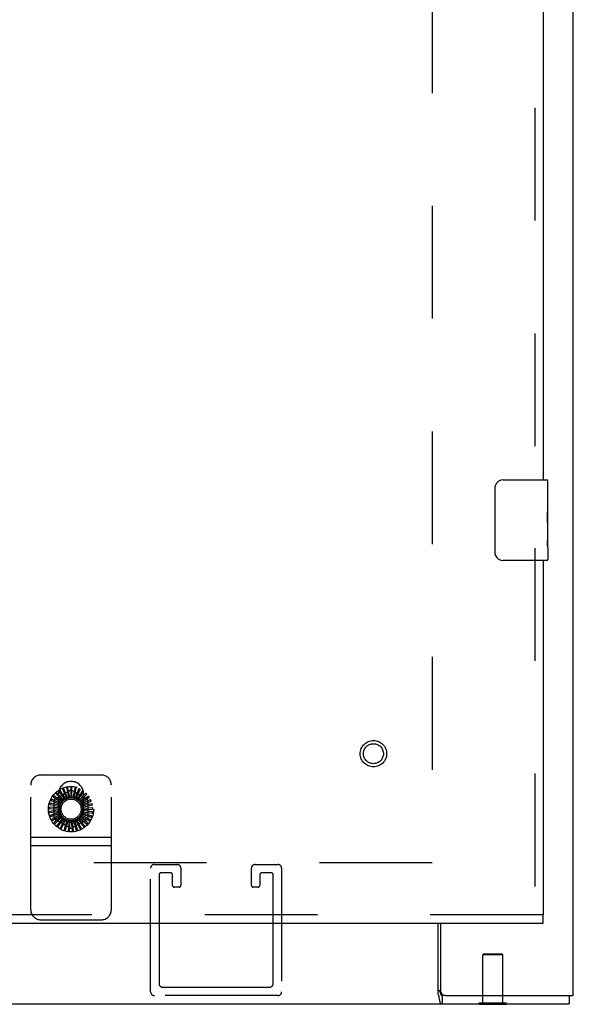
# Model space of a CAD drawing. Header units: inches. Extents: x 0 to 254, y 0 to 165.
# Tile 37 of 78: x 116 to 123, y 44 to 56. Entities that reach past the tile are written whole.
import ezdxf

# ---------------------------------------------------------------- set-up
doc = ezdxf.new("R2010")
doc.units = ezdxf.units.IN
doc.header["$LTSCALE"] = 13.988161
doc.header["$MEASUREMENT"] = 0
doc.linetypes.add('HIDDEN', pattern=[0.2, 0.1, -0.1])
doc.layers.get('0').update_dxf_attribs({"linetype": 'CONTINUOUS'})
doc.layers.add('DEFAULT_2', color=8, linetype='HIDDEN')
doc.layers.add('SLAVE_DOOR_ASSEMBLY', color=7, linetype='CONTINUOUS')

msp = doc.modelspace()

# ---------------------------------------------------------------- linework, layer by layer
at = {"color": 3, "linetype": 'Continuous'}
for p, q in [((122.672, 43.858), (122.672, 122.39)), ((120.995, 43.878), (120.995, 44.754)), ((121.026, 44.754), (121.026, 43.918)), ((121.086, 43.858), (122.672, 43.858)), ((51.858, 43.754), (122.62, 43.754)), ((121.006, 43.836), (121.008, 43.817))]:
    msp.add_line(p, q, dxfattribs=at)
at = {"color": 7, "linetype": 'Continuous'}
for p, q in [((121.086, 43.858), (121.045, 43.858)), ((121.045, 43.858), (121.045, 43.754)), ((122.62, 43.858), (122.62, 43.754)), ((121.504, 43.75), (121.504, 43.754)), ((121.504, 43.75), (121.841, 43.75)), ((121.841, 43.75), (121.841, 43.754))]:
    msp.add_line(p, q, dxfattribs=at)
for points in [[(120.995, 43.93), (120.997, 43.928), (121, 43.927), (121.002, 43.925), (121.005, 43.923), (121.007, 43.92), (121.01, 43.918), (121.012, 43.915), (121.014, 43.911), (121.016, 43.908), (121.017, 43.905), (121.019, 43.901), (121.02, 43.898), (121.022, 43.894), (121.023, 43.89)], [(121.023, 43.89), (121.026, 43.882), (121.027, 43.879), (121.029, 43.875), (121.03, 43.872), (121.031, 43.869), (121.033, 43.866), (121.034, 43.864), (121.036, 43.862), (121.038, 43.86), (121.04, 43.859), (121.042, 43.858), (121.043, 43.858), (121.045, 43.858)]]:
    msp.add_lwpolyline(points, dxfattribs=at)
at = {"color": 3, "linetype": 'Continuous'}
for points in [[(120.995, 43.878), (120.997, 43.875), (120.998, 43.871), (120.999, 43.866), (121.001, 43.861), (121.002, 43.855), (121.003, 43.849), (121.004, 43.843), (121.006, 43.836)], [(121.008, 43.817), (121.009, 43.81), (121.011, 43.804), (121.012, 43.797), (121.013, 43.791), (121.015, 43.785), (121.016, 43.78), (121.018, 43.776), (121.02, 43.771), (121.022, 43.768), (121.024, 43.764), (121.027, 43.761), (121.03, 43.758), (121.033, 43.756), (121.036, 43.755), (121.039, 43.754), (121.042, 43.754), (121.045, 43.754)]]:
    msp.add_lwpolyline(points, dxfattribs=at)
msp.add_arc((121.086, 43.918), 0.06, 180, 270, dxfattribs=at)
at = {"layer": 'DEFAULT_2', "color": 8, "linetype": 'HIDDEN'}
for p, q in [((120.922, 120.796), (120.922, 45.452)), ((120.922, 45.504), (88.885, 45.504)), ((117.43, 43.904), (117.43, 45.437)), ((117.476, 45.483), (117.759, 45.483)), ((117.805, 45.437), (117.805, 45.225)), ((118.68, 45.225), (118.68, 45.437)), ((118.726, 45.483), (119.009, 45.483)), ((119.055, 45.437), (119.055, 43.904)), ((117.534, 45.356), (117.534, 44.008)), ((117.678, 45.379), (117.557, 45.379)), ((117.701, 45.225), (117.701, 45.356)), ((118.784, 45.356), (118.784, 45.225)), ((118.928, 45.379), (118.807, 45.379)), ((118.951, 44.008), (118.951, 45.356)), ((117.782, 45.202), (117.724, 45.202)), ((118.761, 45.202), (118.703, 45.202)), ((121.558, 44.375), (121.548, 44.365)), ((121.796, 44.365), (121.548, 44.365)), ((121.548, 43.768), (121.548, 44.365)), ((121.558, 44.375), (121.786, 44.375)), ((121.786, 44.375), (121.796, 44.365)), ((121.796, 43.768), (121.796, 44.365)), ((119.009, 43.858), (117.476, 43.858)), ((117.58, 43.962), (118.905, 43.962)), ((121.504, 43.768), (121.841, 43.768)), ((121.504, 43.754), (121.504, 43.768)), ((121.841, 43.754), (121.841, 43.768))]:
    msp.add_line(p, q, dxfattribs=at)
for centre, radius, start, end in [((117.476, 45.437), 0.046, 90, 180), ((117.759, 45.437), 0.046, 0, 90), ((118.726, 45.437), 0.046, 90, 180), ((119.009, 45.437), 0.046, 0, 90), ((117.557, 45.356), 0.023, 90, 180), ((117.678, 45.356), 0.023, 0, 90), ((118.807, 45.356), 0.023, 90, 180), ((118.928, 45.356), 0.023, 0, 90), ((117.724, 45.225), 0.023, 180, 270), ((117.782, 45.225), 0.023, 270, 360), ((118.703, 45.225), 0.023, 180, 270), ((118.761, 45.225), 0.023, 270, 360), ((117.58, 44.008), 0.046, 180, 270), ((118.905, 44.008), 0.046, 270, 360), ((117.476, 43.904), 0.046, 180, 270), ((119.009, 43.904), 0.046, 270, 360)]:
    msp.add_arc(centre, radius, start, end, dxfattribs=at)
at = {"layer": 'SLAVE_DOOR_ASSEMBLY', "color": 8, "linetype": 'HIDDEN'}
for p, q in [((122.193, 71.655), (122.193, 50.099)), ((122.193, 49.409), (122.193, 44.858)), ((116.068, 46.594), (116.818, 46.594)), ((115.943, 44.922), (115.943, 46.469)), ((116.341, 46.414), (116.386, 46.303)), ((116.4, 46.308), (116.354, 46.424)), ((116.389, 46.429), (116.412, 46.311)), ((116.427, 46.313), (116.403, 46.436)), ((116.439, 46.435), (116.44, 46.314)), ((116.454, 46.314), (116.454, 46.439)), ((116.489, 46.431), (116.467, 46.312)), ((116.481, 46.309), (116.505, 46.432)), ((116.537, 46.417), (116.493, 46.305)), ((116.507, 46.299), (116.554, 46.415)), ((116.943, 44.922), (116.943, 46.469)), ((116.317, 46.24), (116.203, 46.292)), ((116.225, 46.32), (116.324, 46.251)), ((116.333, 46.263), (116.231, 46.335)), ((116.249, 46.299), (116.428, 46.402)), ((116.257, 46.359), (116.341, 46.272)), ((116.352, 46.282), (116.266, 46.372)), ((116.287, 46.358), (116.287, 46.17)), ((116.296, 46.39), (116.362, 46.289)), ((116.375, 46.297), (116.307, 46.402)), ((116.458, 46.402), (116.637, 46.299)), ((116.582, 46.395), (116.518, 46.293)), ((116.53, 46.285), (116.598, 46.39)), ((116.622, 46.364), (116.54, 46.277)), ((116.551, 46.266), (116.637, 46.357)), ((116.656, 46.327), (116.558, 46.257)), ((116.567, 46.244), (116.669, 46.317)), ((116.599, 46.17), (116.599, 46.358)), ((116.3, 46.188), (116.175, 46.194)), ((116.179, 46.178), (116.299, 46.173)), ((116.306, 46.215), (116.185, 46.245)), ((116.185, 46.228), (116.302, 46.201)), ((116.201, 46.276), (116.31, 46.227)), ((116.235, 46.067), (116.235, 46.273)), ((116.682, 46.284), (116.573, 46.233)), ((116.579, 46.219), (116.692, 46.271)), ((116.699, 46.237), (116.582, 46.207)), ((116.586, 46.193), (116.707, 46.222)), ((116.707, 46.187), (116.587, 46.18)), ((116.587, 46.165), (116.712, 46.171)), ((116.651, 46.273), (116.651, 46.067)), ((116.299, 46.161), (116.175, 46.143)), ((116.182, 46.128), (116.301, 46.146)), ((116.303, 46.134), (116.185, 46.093)), ((116.194, 46.079), (116.308, 46.12)), ((116.313, 46.108), (116.205, 46.046)), ((116.216, 46.034), (116.32, 46.095)), ((116.327, 46.085), (116.232, 46.003)), ((116.246, 45.994), (116.336, 46.073)), ((116.428, 45.938), (116.249, 46.041)), ((116.345, 46.064), (116.268, 45.966)), ((116.283, 45.959), (116.357, 46.054)), ((116.367, 46.047), (116.31, 45.936)), ((116.637, 46.041), (116.458, 45.938)), ((116.568, 45.937), (116.512, 46.043)), ((116.515, 46.046), (116.515, 46.046)), ((116.523, 46.05), (116.6, 45.952)), ((116.61, 45.965), (116.535, 46.059)), ((116.544, 46.067), (116.639, 45.985)), ((116.646, 46), (116.554, 46.078)), ((116.562, 46.088), (116.67, 46.026)), ((116.674, 46.042), (116.57, 46.101)), ((116.575, 46.112), (116.693, 46.071)), ((116.694, 46.088), (116.58, 46.126)), ((116.584, 46.138), (116.707, 46.12)), ((116.706, 46.137), (116.586, 46.153)), ((116.326, 45.933), (116.38, 46.04)), ((116.392, 46.035), (116.356, 45.915)), ((116.373, 45.915), (116.406, 46.031)), ((116.418, 46.028), (116.406, 45.904)), ((116.422, 45.906), (116.433, 46.026)), ((116.445, 46.026), (116.457, 45.901)), ((116.473, 45.907), (116.46, 46.027)), ((116.473, 46.029), (116.508, 45.909)), ((116.522, 45.917), (116.487, 46.033)), ((116.499, 46.037), (116.556, 45.926)), ((115.943, 45.823), (116.943, 45.823)), ((115.943, 45.719), (116.943, 45.719)), ((122.297, 44.858), (115.297, 44.858)), ((116.068, 44.797), (116.818, 44.797))]:
    msp.add_line(p, q, dxfattribs=at)
at = {"layer": 'SLAVE_DOOR_ASSEMBLY', "color": 3, "linetype": 'Continuous'}
for p, q in [((122.297, 71.5), (122.297, 50.254)), ((122.297, 49.254), (122.297, 44.858)), ((115.297, 44.754), (122.297, 44.754))]:
    msp.add_line(p, q, dxfattribs=at)
at = {"layer": 'SLAVE_DOOR_ASSEMBLY', "color": 7, "linetype": 'Continuous'}
for p, q in [((121.802, 50.254), (122.342, 50.254)), ((122.357, 49.675), (122.357, 50.239)), ((121.702, 49.354), (121.702, 50.154)), ((122.357, 50.099), (122.35, 50.099)), ((122.35, 50.099), (122.35, 49.869)), ((122.357, 49.932), (122.35, 49.932)), ((122.357, 49.869), (122.35, 49.869)), ((122.357, 49.833), (122.351, 49.833)), ((122.357, 49.638), (122.35, 49.638)), ((122.35, 49.638), (122.35, 49.502)), ((122.356, 49.701), (122.357, 49.701)), ((122.357, 49.415), (122.357, 49.672)), ((122.351, 49.471), (122.357, 49.471)), ((122.357, 49.414), (122.357, 49.269)), ((122.342, 49.254), (121.802, 49.254)), ((122.297, 44.754), (122.297, 44.858))]:
    msp.add_line(p, q, dxfattribs=at)
for points in [[(121.702, 50.154), (121.702, 50.16), (121.703, 50.166), (121.704, 50.172), (121.705, 50.178), (121.707, 50.184), (121.709, 50.19)], [(122.356, 49.699), (122.353, 49.733), (122.352, 49.745), (122.351, 49.757), (122.351, 49.77), (122.35, 49.783), (122.35, 49.796), (122.35, 49.808), (122.351, 49.821), (122.351, 49.834), (122.352, 49.846), (122.353, 49.858)], [(122.357, 49.672), (122.357, 49.68), (122.356, 49.689), (122.356, 49.699)], [(122.352, 49.465), (122.351, 49.474), (122.351, 49.483), (122.35, 49.493), (122.35, 49.502)], [(122.354, 49.441), (122.353, 49.449), (122.353, 49.457), (122.352, 49.465)], [(121.709, 49.317), (121.707, 49.323), (121.705, 49.329), (121.704, 49.335), (121.703, 49.341), (121.702, 49.347), (121.702, 49.354)], [(122.357, 49.414), (122.357, 49.418), (122.357, 49.423), (122.356, 49.428), (122.354, 49.441)]]:
    msp.add_lwpolyline(points, dxfattribs=at)
at = {"layer": 'SLAVE_DOOR_ASSEMBLY', "color": 8, "linetype": 'HIDDEN'}
for points in [[(116.341, 46.42), (116.341, 46.42), (116.34, 46.42), (116.34, 46.42), (116.34, 46.419), (116.34, 46.419), (116.34, 46.418), (116.34, 46.418), (116.34, 46.417), (116.34, 46.417), (116.34, 46.416), (116.34, 46.416), (116.34, 46.415), (116.34, 46.415), (116.341, 46.414)], [(116.354, 46.424), (116.354, 46.424), (116.354, 46.424), (116.353, 46.424), (116.353, 46.424), (116.353, 46.424), (116.353, 46.424), (116.353, 46.424), (116.352, 46.424), (116.352, 46.424), (116.352, 46.424), (116.352, 46.424), (116.351, 46.424), (116.351, 46.424), (116.351, 46.424), (116.351, 46.424), (116.35, 46.424), (116.35, 46.424), (116.35, 46.424), (116.349, 46.424), (116.349, 46.423)], [(116.39, 46.435), (116.39, 46.435), (116.389, 46.435), (116.389, 46.434), (116.389, 46.434), (116.389, 46.434), (116.389, 46.433), (116.388, 46.433), (116.388, 46.432), (116.388, 46.432), (116.388, 46.431), (116.388, 46.431), (116.389, 46.43), (116.389, 46.43), (116.389, 46.429)], [(116.403, 46.436), (116.403, 46.436), (116.403, 46.436), (116.403, 46.437), (116.403, 46.437), (116.403, 46.437), (116.403, 46.437), (116.402, 46.437), (116.402, 46.437), (116.402, 46.437), (116.402, 46.437), (116.401, 46.437), (116.401, 46.437), (116.401, 46.437), (116.401, 46.437), (116.4, 46.437), (116.4, 46.437), (116.4, 46.437), (116.399, 46.437), (116.399, 46.437), (116.399, 46.437)], [(116.441, 46.44), (116.441, 46.44), (116.441, 46.44), (116.44, 46.44), (116.44, 46.44), (116.44, 46.439), (116.439, 46.439), (116.439, 46.438), (116.439, 46.438), (116.439, 46.438), (116.439, 46.437), (116.439, 46.436), (116.439, 46.436), (116.439, 46.435), (116.439, 46.435)], [(116.454, 46.439), (116.454, 46.439), (116.454, 46.439), (116.454, 46.439), (116.454, 46.439), (116.454, 46.439), (116.454, 46.44), (116.454, 46.44), (116.453, 46.44), (116.453, 46.44), (116.453, 46.44), (116.453, 46.44), (116.452, 46.44), (116.452, 46.44), (116.452, 46.44), (116.452, 46.44), (116.451, 46.44), (116.451, 46.44), (116.451, 46.44), (116.45, 46.44), (116.45, 46.44)], [(116.493, 46.436), (116.492, 46.436), (116.492, 46.436), (116.491, 46.436), (116.491, 46.435), (116.491, 46.435), (116.49, 46.435), (116.49, 46.434), (116.49, 46.434), (116.49, 46.433), (116.489, 46.433), (116.489, 46.432), (116.489, 46.432), (116.489, 46.431), (116.489, 46.431)], [(116.505, 46.432), (116.505, 46.432), (116.505, 46.432), (116.505, 46.432), (116.505, 46.432), (116.505, 46.433), (116.505, 46.433), (116.504, 46.433), (116.504, 46.433), (116.504, 46.433), (116.504, 46.433), (116.504, 46.433), (116.503, 46.433), (116.503, 46.433), (116.503, 46.434), (116.503, 46.434), (116.502, 46.434), (116.502, 46.434), (116.502, 46.434), (116.501, 46.434), (116.501, 46.434)], [(116.542, 46.422), (116.542, 46.422), (116.541, 46.422), (116.541, 46.422), (116.54, 46.422), (116.54, 46.421), (116.54, 46.421), (116.539, 46.421), (116.539, 46.42), (116.539, 46.42), (116.538, 46.419), (116.538, 46.419), (116.538, 46.418), (116.538, 46.418), (116.537, 46.417)], [(116.554, 46.415), (116.554, 46.415), (116.554, 46.416), (116.554, 46.416), (116.553, 46.416), (116.553, 46.416), (116.553, 46.416), (116.553, 46.416), (116.553, 46.417), (116.553, 46.417), (116.552, 46.417), (116.552, 46.417), (116.552, 46.417), (116.552, 46.417), (116.552, 46.417), (116.551, 46.418), (116.551, 46.418), (116.551, 46.418), (116.551, 46.418), (116.55, 46.418), (116.55, 46.418)], [(116.203, 46.292), (116.203, 46.292), (116.203, 46.292), (116.203, 46.292), (116.203, 46.292), (116.202, 46.292), (116.202, 46.292), (116.202, 46.292), (116.202, 46.291), (116.202, 46.291), (116.202, 46.291), (116.202, 46.291), (116.201, 46.291), (116.201, 46.29), (116.201, 46.29), (116.201, 46.29), (116.201, 46.29), (116.201, 46.289), (116.2, 46.289), (116.2, 46.289), (116.2, 46.289)], [(116.222, 46.325), (116.222, 46.325), (116.222, 46.325), (116.222, 46.324), (116.222, 46.324), (116.222, 46.323), (116.222, 46.323), (116.222, 46.323), (116.222, 46.322), (116.223, 46.322), (116.223, 46.321), (116.224, 46.321), (116.224, 46.321), (116.225, 46.32), (116.225, 46.32)], [(116.231, 46.335), (116.231, 46.335), (116.23, 46.335), (116.23, 46.335), (116.23, 46.335), (116.23, 46.335), (116.23, 46.335), (116.23, 46.335), (116.229, 46.335), (116.229, 46.335), (116.229, 46.335), (116.229, 46.334), (116.229, 46.334), (116.228, 46.334), (116.228, 46.334), (116.228, 46.334), (116.228, 46.333), (116.228, 46.333), (116.227, 46.333), (116.227, 46.333), (116.227, 46.332)], [(116.255, 46.364), (116.255, 46.364), (116.255, 46.364), (116.255, 46.363), (116.255, 46.363), (116.255, 46.363), (116.255, 46.362), (116.255, 46.362), (116.255, 46.361), (116.255, 46.361), (116.256, 46.36), (116.256, 46.36), (116.257, 46.359), (116.257, 46.359), (116.257, 46.359)], [(116.266, 46.372), (116.266, 46.373), (116.266, 46.373), (116.265, 46.373), (116.265, 46.373), (116.265, 46.373), (116.265, 46.373), (116.265, 46.372), (116.264, 46.372), (116.264, 46.372), (116.264, 46.372), (116.264, 46.372), (116.264, 46.372), (116.263, 46.372), (116.263, 46.372), (116.263, 46.371), (116.263, 46.371), (116.262, 46.371), (116.262, 46.371), (116.262, 46.371), (116.262, 46.37)], [(116.296, 46.397), (116.295, 46.396), (116.295, 46.396), (116.295, 46.396), (116.295, 46.395), (116.295, 46.395), (116.295, 46.394), (116.295, 46.394), (116.295, 46.393), (116.295, 46.393), (116.295, 46.392), (116.295, 46.392), (116.296, 46.391), (116.296, 46.391), (116.296, 46.39)], [(116.307, 46.402), (116.307, 46.402), (116.307, 46.403), (116.307, 46.403), (116.307, 46.403), (116.307, 46.403), (116.306, 46.403), (116.306, 46.403), (116.306, 46.402), (116.306, 46.402), (116.305, 46.402), (116.305, 46.402), (116.305, 46.402), (116.305, 46.402), (116.304, 46.402), (116.304, 46.402), (116.304, 46.402), (116.304, 46.402), (116.303, 46.401), (116.303, 46.401), (116.303, 46.401)], [(116.352, 46.282), (116.354, 46.283), (116.356, 46.284), (116.358, 46.286), (116.36, 46.287)], [(116.362, 46.289), (116.362, 46.289), (116.361, 46.288), (116.361, 46.288), (116.361, 46.287), (116.36, 46.287), (116.36, 46.287)], [(116.375, 46.297), (116.377, 46.298), (116.379, 46.299), (116.381, 46.3), (116.383, 46.3)], [(116.386, 46.303), (116.386, 46.302), (116.385, 46.302), (116.385, 46.301), (116.384, 46.301), (116.384, 46.301), (116.383, 46.3)], [(116.4, 46.308), (116.402, 46.308), (116.405, 46.309), (116.407, 46.309), (116.409, 46.309)], [(116.412, 46.311), (116.412, 46.311), (116.411, 46.31), (116.411, 46.31), (116.41, 46.31), (116.41, 46.31), (116.409, 46.309)], [(116.427, 46.313), (116.429, 46.313), (116.432, 46.313), (116.434, 46.313), (116.436, 46.313)], [(116.44, 46.314), (116.439, 46.314), (116.438, 46.314), (116.438, 46.314), (116.437, 46.313), (116.437, 46.313), (116.436, 46.313)], [(116.454, 46.314), (116.457, 46.313), (116.459, 46.313), (116.461, 46.313), (116.463, 46.312)], [(116.467, 46.312), (116.466, 46.312), (116.466, 46.312), (116.465, 46.312), (116.464, 46.312), (116.464, 46.312), (116.463, 46.312)], [(116.481, 46.309), (116.484, 46.308), (116.486, 46.307), (116.488, 46.307), (116.49, 46.306)], [(116.493, 46.305), (116.493, 46.305), (116.492, 46.305), (116.492, 46.305), (116.491, 46.305), (116.49, 46.305), (116.49, 46.306)], [(116.507, 46.299), (116.509, 46.298), (116.511, 46.297), (116.513, 46.296), (116.515, 46.294)], [(116.518, 46.293), (116.517, 46.293), (116.517, 46.293), (116.516, 46.294), (116.516, 46.294), (116.515, 46.294), (116.515, 46.294)], [(116.588, 46.398), (116.587, 46.398), (116.587, 46.399), (116.587, 46.399), (116.586, 46.399), (116.586, 46.398), (116.585, 46.398), (116.585, 46.398), (116.585, 46.398), (116.584, 46.397), (116.584, 46.397), (116.583, 46.396), (116.583, 46.396), (116.583, 46.395), (116.582, 46.395)], [(116.598, 46.39), (116.598, 46.39), (116.598, 46.39), (116.598, 46.39), (116.598, 46.391), (116.598, 46.391), (116.598, 46.391), (116.598, 46.391), (116.598, 46.391), (116.597, 46.392), (116.597, 46.392), (116.597, 46.392), (116.597, 46.392), (116.597, 46.392), (116.596, 46.392), (116.596, 46.393), (116.596, 46.393), (116.596, 46.393), (116.596, 46.393), (116.595, 46.393), (116.595, 46.394)], [(116.628, 46.367), (116.628, 46.367), (116.628, 46.367), (116.627, 46.367), (116.627, 46.367), (116.626, 46.367), (116.626, 46.367), (116.626, 46.367), (116.625, 46.367), (116.625, 46.366), (116.624, 46.366), (116.624, 46.366), (116.623, 46.365), (116.623, 46.365), (116.622, 46.364)], [(116.637, 46.357), (116.637, 46.357), (116.637, 46.357), (116.637, 46.357), (116.637, 46.357), (116.637, 46.358), (116.637, 46.358), (116.637, 46.358), (116.637, 46.358), (116.637, 46.358), (116.636, 46.359), (116.636, 46.359), (116.636, 46.359), (116.636, 46.359), (116.636, 46.359), (116.636, 46.36), (116.635, 46.36), (116.635, 46.36), (116.635, 46.36), (116.635, 46.361), (116.635, 46.361)], [(116.662, 46.328), (116.662, 46.328), (116.662, 46.329), (116.661, 46.329), (116.661, 46.329), (116.66, 46.329), (116.66, 46.329), (116.659, 46.329), (116.659, 46.329), (116.659, 46.329), (116.658, 46.328), (116.658, 46.328), (116.657, 46.328), (116.657, 46.327), (116.656, 46.327)], [(116.669, 46.317), (116.669, 46.317), (116.669, 46.317), (116.669, 46.317), (116.669, 46.317), (116.669, 46.317), (116.669, 46.318), (116.669, 46.318), (116.669, 46.318), (116.669, 46.318), (116.669, 46.319), (116.668, 46.319), (116.668, 46.319), (116.668, 46.319), (116.668, 46.319), (116.668, 46.32), (116.668, 46.32), (116.668, 46.32), (116.668, 46.321), (116.667, 46.321), (116.667, 46.321)], [(116.173, 46.181), (116.173, 46.181), (116.173, 46.18), (116.173, 46.18), (116.174, 46.18), (116.174, 46.179), (116.174, 46.179), (116.175, 46.179), (116.175, 46.179), (116.176, 46.179), (116.176, 46.179), (116.177, 46.178), (116.177, 46.178), (116.178, 46.178), (116.179, 46.178)], [(116.175, 46.194), (116.175, 46.194), (116.175, 46.194), (116.175, 46.194), (116.175, 46.194), (116.174, 46.194), (116.174, 46.194), (116.174, 46.193), (116.174, 46.193), (116.174, 46.193), (116.174, 46.193), (116.174, 46.192), (116.174, 46.192), (116.174, 46.192), (116.174, 46.192), (116.174, 46.191), (116.174, 46.191), (116.174, 46.191), (116.174, 46.19), (116.174, 46.19), (116.174, 46.19)], [(116.18, 46.232), (116.18, 46.232), (116.18, 46.231), (116.18, 46.231), (116.18, 46.23), (116.181, 46.23), (116.181, 46.23), (116.181, 46.23), (116.182, 46.229), (116.182, 46.229), (116.183, 46.229), (116.183, 46.229), (116.184, 46.229), (116.184, 46.228), (116.185, 46.228)], [(116.185, 46.245), (116.184, 46.245), (116.184, 46.244), (116.184, 46.244), (116.184, 46.244), (116.184, 46.244), (116.184, 46.244), (116.184, 46.244), (116.183, 46.244), (116.183, 46.243), (116.183, 46.243), (116.183, 46.243), (116.183, 46.243), (116.183, 46.243), (116.183, 46.242), (116.183, 46.242), (116.183, 46.242), (116.182, 46.241), (116.182, 46.241), (116.182, 46.241), (116.182, 46.241)], [(116.197, 46.281), (116.196, 46.28), (116.196, 46.28), (116.196, 46.28), (116.196, 46.279), (116.197, 46.279), (116.197, 46.278), (116.197, 46.278), (116.198, 46.278), (116.198, 46.277), (116.198, 46.277), (116.199, 46.277), (116.2, 46.277), (116.2, 46.276), (116.201, 46.276)], [(116.299, 46.173), (116.299, 46.173), (116.299, 46.172), (116.299, 46.172), (116.3, 46.171), (116.3, 46.17), (116.3, 46.17)], [(116.299, 46.161), (116.299, 46.163), (116.299, 46.165), (116.299, 46.168), (116.3, 46.17)], [(116.3, 46.188), (116.3, 46.19), (116.301, 46.193), (116.302, 46.195), (116.302, 46.197)], [(116.302, 46.201), (116.302, 46.2), (116.302, 46.199), (116.302, 46.199), (116.302, 46.198), (116.302, 46.198), (116.302, 46.197)], [(116.306, 46.215), (116.307, 46.217), (116.308, 46.219), (116.309, 46.221), (116.31, 46.223)], [(116.31, 46.227), (116.31, 46.226), (116.31, 46.225), (116.31, 46.225), (116.31, 46.224), (116.31, 46.224), (116.31, 46.223)], [(116.317, 46.24), (116.318, 46.242), (116.32, 46.244), (116.321, 46.246), (116.322, 46.247)], [(116.324, 46.251), (116.323, 46.25), (116.323, 46.25), (116.323, 46.249), (116.323, 46.248), (116.323, 46.248), (116.322, 46.247)], [(116.333, 46.263), (116.334, 46.264), (116.336, 46.266), (116.337, 46.267), (116.339, 46.269)], [(116.341, 46.272), (116.341, 46.271), (116.341, 46.271), (116.34, 46.27), (116.34, 46.27), (116.339, 46.269), (116.339, 46.269)], [(116.53, 46.285), (116.532, 46.283), (116.534, 46.282), (116.535, 46.28), (116.537, 46.279)], [(116.54, 46.277), (116.539, 46.277), (116.539, 46.277), (116.538, 46.278), (116.538, 46.278), (116.537, 46.278), (116.537, 46.279)], [(116.551, 46.266), (116.552, 46.264), (116.553, 46.263), (116.554, 46.261), (116.556, 46.259)], [(116.558, 46.257), (116.558, 46.257), (116.557, 46.257), (116.557, 46.258), (116.556, 46.258), (116.556, 46.258), (116.556, 46.259)], [(116.567, 46.244), (116.568, 46.242), (116.569, 46.24), (116.57, 46.238), (116.57, 46.236)], [(116.573, 46.233), (116.572, 46.234), (116.572, 46.234), (116.571, 46.234), (116.571, 46.235), (116.571, 46.235), (116.57, 46.236)], [(116.579, 46.219), (116.579, 46.217), (116.58, 46.215), (116.58, 46.213), (116.581, 46.211)], [(116.582, 46.207), (116.582, 46.208), (116.582, 46.208), (116.581, 46.209), (116.581, 46.21), (116.581, 46.21), (116.581, 46.211)], [(116.586, 46.193), (116.586, 46.191), (116.586, 46.188), (116.586, 46.186), (116.586, 46.184)], [(116.587, 46.18), (116.587, 46.181), (116.586, 46.182), (116.586, 46.182), (116.586, 46.183), (116.586, 46.183), (116.586, 46.184)], [(116.587, 46.165), (116.587, 46.163), (116.587, 46.161), (116.586, 46.159), (116.586, 46.157)], [(116.688, 46.284), (116.688, 46.284), (116.688, 46.285), (116.687, 46.285), (116.687, 46.285), (116.687, 46.285), (116.686, 46.285), (116.686, 46.285), (116.685, 46.285), (116.685, 46.285), (116.684, 46.285), (116.684, 46.285), (116.683, 46.284), (116.682, 46.284), (116.682, 46.284)], [(116.692, 46.271), (116.692, 46.271), (116.693, 46.272), (116.693, 46.272), (116.693, 46.272), (116.693, 46.272), (116.693, 46.272), (116.693, 46.272), (116.693, 46.273), (116.693, 46.273), (116.693, 46.273), (116.693, 46.273), (116.692, 46.274), (116.692, 46.274), (116.692, 46.274), (116.692, 46.274), (116.692, 46.275), (116.692, 46.275), (116.692, 46.275), (116.692, 46.276), (116.692, 46.276)], [(116.705, 46.235), (116.705, 46.236), (116.705, 46.236), (116.705, 46.236), (116.704, 46.237), (116.704, 46.237), (116.704, 46.237), (116.703, 46.237), (116.703, 46.237), (116.702, 46.237), (116.701, 46.237), (116.701, 46.237), (116.7, 46.237), (116.7, 46.237), (116.699, 46.237)], [(116.707, 46.222), (116.707, 46.222), (116.707, 46.222), (116.707, 46.223), (116.707, 46.223), (116.707, 46.223), (116.708, 46.223), (116.708, 46.223), (116.708, 46.224), (116.708, 46.224), (116.708, 46.224), (116.708, 46.224), (116.708, 46.225), (116.708, 46.225), (116.708, 46.225), (116.708, 46.225), (116.707, 46.226), (116.707, 46.226), (116.707, 46.226), (116.707, 46.227), (116.707, 46.227)], [(116.713, 46.185), (116.713, 46.185), (116.713, 46.185), (116.713, 46.186), (116.712, 46.186), (116.712, 46.186), (116.711, 46.187), (116.711, 46.187), (116.711, 46.187), (116.71, 46.187), (116.709, 46.187), (116.709, 46.187), (116.708, 46.187), (116.708, 46.187), (116.707, 46.187)], [(116.712, 46.171), (116.712, 46.171), (116.712, 46.172), (116.713, 46.172), (116.713, 46.172), (116.713, 46.172), (116.713, 46.172), (116.713, 46.172), (116.713, 46.173), (116.713, 46.173), (116.713, 46.173), (116.713, 46.173), (116.713, 46.174), (116.713, 46.174), (116.713, 46.174), (116.713, 46.174), (116.713, 46.175), (116.713, 46.175), (116.713, 46.175), (116.713, 46.176), (116.713, 46.176)], [(116.175, 46.143), (116.175, 46.143), (116.175, 46.143), (116.175, 46.143), (116.175, 46.143), (116.175, 46.142), (116.175, 46.142), (116.175, 46.142), (116.175, 46.142), (116.175, 46.142), (116.175, 46.141), (116.175, 46.141), (116.175, 46.141), (116.175, 46.141), (116.175, 46.14), (116.175, 46.14), (116.175, 46.14), (116.175, 46.139), (116.175, 46.139), (116.175, 46.139), (116.175, 46.138)], [(116.176, 46.13), (116.176, 46.129), (116.176, 46.129), (116.176, 46.129), (116.177, 46.128), (116.177, 46.128), (116.177, 46.128), (116.178, 46.128), (116.178, 46.128), (116.179, 46.128), (116.179, 46.128), (116.18, 46.128), (116.181, 46.128), (116.181, 46.128), (116.182, 46.128)], [(116.185, 46.093), (116.185, 46.093), (116.185, 46.093), (116.185, 46.093), (116.185, 46.092), (116.185, 46.092), (116.185, 46.092), (116.185, 46.092), (116.185, 46.092), (116.185, 46.091), (116.185, 46.091), (116.185, 46.091), (116.185, 46.091), (116.185, 46.09), (116.185, 46.09), (116.185, 46.09), (116.185, 46.089), (116.185, 46.089), (116.185, 46.089), (116.185, 46.089), (116.185, 46.088)], [(116.188, 46.08), (116.188, 46.08), (116.189, 46.079), (116.189, 46.079), (116.189, 46.079), (116.19, 46.079), (116.19, 46.079), (116.191, 46.079), (116.191, 46.079), (116.192, 46.079), (116.192, 46.079), (116.193, 46.079), (116.193, 46.079), (116.194, 46.079), (116.194, 46.079)], [(116.205, 46.046), (116.204, 46.045), (116.204, 46.045), (116.204, 46.045), (116.204, 46.045), (116.204, 46.045), (116.204, 46.045), (116.204, 46.044), (116.204, 46.044), (116.204, 46.044), (116.204, 46.044), (116.205, 46.043), (116.205, 46.043), (116.205, 46.043), (116.205, 46.043), (116.205, 46.042), (116.205, 46.042), (116.205, 46.042), (116.205, 46.042), (116.205, 46.041), (116.206, 46.041)], [(116.301, 46.146), (116.301, 46.146), (116.301, 46.145), (116.302, 46.144), (116.302, 46.144), (116.302, 46.143), (116.302, 46.143)], [(116.303, 46.134), (116.303, 46.136), (116.303, 46.138), (116.302, 46.14), (116.302, 46.143)], [(116.308, 46.12), (116.308, 46.119), (116.309, 46.119), (116.309, 46.118), (116.309, 46.118), (116.31, 46.117), (116.31, 46.116)], [(116.313, 46.108), (116.312, 46.11), (116.311, 46.112), (116.311, 46.114), (116.31, 46.116)], [(116.32, 46.095), (116.32, 46.095), (116.321, 46.094), (116.321, 46.094), (116.322, 46.093), (116.322, 46.093), (116.322, 46.092)], [(116.327, 46.085), (116.326, 46.086), (116.325, 46.088), (116.324, 46.09), (116.322, 46.092)], [(116.336, 46.073), (116.337, 46.073), (116.338, 46.072), (116.338, 46.072), (116.339, 46.072), (116.339, 46.071), (116.339, 46.071)], [(116.345, 46.064), (116.344, 46.066), (116.342, 46.067), (116.341, 46.069), (116.339, 46.071)], [(116.357, 46.054), (116.357, 46.054), (116.358, 46.054), (116.358, 46.054), (116.359, 46.054), (116.36, 46.053), (116.36, 46.053)], [(116.367, 46.047), (116.365, 46.049), (116.363, 46.05), (116.362, 46.052), (116.36, 46.053)], [(116.512, 46.043), (116.513, 46.044), (116.513, 46.044), (116.513, 46.045), (116.514, 46.045), (116.514, 46.045), (116.515, 46.046)], [(116.523, 46.05), (116.522, 46.049), (116.52, 46.049), (116.519, 46.048), (116.518, 46.047), (116.516, 46.047), (116.515, 46.046)], [(116.535, 46.059), (116.535, 46.059), (116.536, 46.06), (116.536, 46.06), (116.536, 46.061), (116.537, 46.061), (116.537, 46.062)], [(116.544, 46.067), (116.543, 46.066), (116.541, 46.064), (116.539, 46.063), (116.537, 46.062)], [(116.554, 46.078), (116.555, 46.079), (116.555, 46.079), (116.555, 46.08), (116.555, 46.081), (116.556, 46.081), (116.556, 46.082)], [(116.562, 46.088), (116.56, 46.087), (116.559, 46.085), (116.558, 46.083), (116.556, 46.082)], [(116.57, 46.101), (116.57, 46.102), (116.57, 46.102), (116.57, 46.103), (116.57, 46.103), (116.57, 46.104), (116.571, 46.105)], [(116.575, 46.112), (116.574, 46.11), (116.573, 46.108), (116.572, 46.106), (116.571, 46.105)], [(116.58, 46.126), (116.58, 46.127), (116.58, 46.127), (116.58, 46.128), (116.58, 46.129), (116.581, 46.129), (116.581, 46.13)], [(116.584, 46.138), (116.583, 46.136), (116.582, 46.134), (116.582, 46.132), (116.581, 46.13)], [(116.586, 46.153), (116.586, 46.154), (116.586, 46.154), (116.586, 46.155), (116.586, 46.155), (116.586, 46.156), (116.586, 46.157)], [(116.678, 46.036), (116.678, 46.037), (116.678, 46.037), (116.678, 46.038), (116.678, 46.038), (116.678, 46.038), (116.678, 46.039), (116.677, 46.039), (116.677, 46.04), (116.677, 46.04), (116.676, 46.04), (116.676, 46.041), (116.675, 46.041), (116.675, 46.041), (116.674, 46.042)], [(116.693, 46.071), (116.693, 46.071), (116.694, 46.071), (116.694, 46.071), (116.694, 46.071), (116.694, 46.072), (116.694, 46.072), (116.694, 46.072), (116.695, 46.072), (116.695, 46.072), (116.695, 46.072), (116.695, 46.073), (116.695, 46.073), (116.695, 46.073), (116.695, 46.073), (116.695, 46.074), (116.696, 46.074), (116.696, 46.074), (116.696, 46.074), (116.696, 46.075), (116.696, 46.075)], [(116.699, 46.083), (116.699, 46.084), (116.699, 46.084), (116.699, 46.084), (116.699, 46.085), (116.699, 46.085), (116.698, 46.086), (116.698, 46.086), (116.698, 46.086), (116.697, 46.086), (116.697, 46.087), (116.696, 46.087), (116.696, 46.087), (116.695, 46.087), (116.694, 46.088)], [(116.711, 46.133), (116.711, 46.134), (116.711, 46.134), (116.711, 46.134), (116.71, 46.135), (116.71, 46.135), (116.71, 46.135), (116.709, 46.136), (116.709, 46.136), (116.708, 46.136), (116.708, 46.136), (116.707, 46.136), (116.707, 46.136), (116.706, 46.137), (116.706, 46.137)], [(116.707, 46.12), (116.708, 46.12), (116.708, 46.121), (116.708, 46.121), (116.708, 46.121), (116.708, 46.121), (116.708, 46.121), (116.708, 46.121), (116.709, 46.121), (116.709, 46.122), (116.709, 46.122), (116.709, 46.122), (116.709, 46.122), (116.709, 46.123), (116.709, 46.123), (116.709, 46.123), (116.709, 46.123), (116.709, 46.124), (116.709, 46.124), (116.709, 46.124), (116.71, 46.125)], [(116.21, 46.033), (116.21, 46.033), (116.21, 46.033), (116.211, 46.033), (116.211, 46.032), (116.212, 46.032), (116.212, 46.032), (116.213, 46.032), (116.213, 46.033), (116.213, 46.033), (116.214, 46.033), (116.215, 46.033), (116.215, 46.033), (116.216, 46.034), (116.216, 46.034)], [(116.232, 46.003), (116.232, 46.003), (116.232, 46.002), (116.232, 46.002), (116.232, 46.002), (116.232, 46.002), (116.232, 46.002), (116.232, 46.001), (116.232, 46.001), (116.233, 46.001), (116.233, 46.001), (116.233, 46.001), (116.233, 46), (116.233, 46), (116.233, 46), (116.233, 46), (116.234, 45.999), (116.234, 45.999), (116.234, 45.999), (116.234, 45.999), (116.234, 45.998)], [(116.24, 45.992), (116.24, 45.991), (116.241, 45.991), (116.241, 45.991), (116.241, 45.991), (116.242, 45.991), (116.242, 45.991), (116.243, 45.991), (116.243, 45.992), (116.244, 45.992), (116.244, 45.992), (116.245, 45.992), (116.245, 45.993), (116.245, 45.993), (116.246, 45.994)], [(116.268, 45.966), (116.268, 45.966), (116.268, 45.966), (116.268, 45.965), (116.268, 45.965), (116.268, 45.965), (116.268, 45.965), (116.268, 45.965), (116.268, 45.964), (116.268, 45.964), (116.269, 45.964), (116.269, 45.964), (116.269, 45.964), (116.269, 45.963), (116.269, 45.963), (116.269, 45.963), (116.27, 45.963), (116.27, 45.963), (116.27, 45.962), (116.27, 45.962), (116.271, 45.962)], [(116.277, 45.957), (116.278, 45.956), (116.278, 45.956), (116.278, 45.956), (116.279, 45.956), (116.279, 45.956), (116.28, 45.956), (116.28, 45.957), (116.281, 45.957), (116.281, 45.957), (116.281, 45.958), (116.282, 45.958), (116.282, 45.958), (116.283, 45.959), (116.283, 45.959)], [(116.31, 45.936), (116.31, 45.936), (116.31, 45.936), (116.31, 45.936), (116.31, 45.936), (116.31, 45.936), (116.31, 45.935), (116.31, 45.935), (116.31, 45.935), (116.31, 45.935), (116.311, 45.935), (116.311, 45.935), (116.311, 45.934), (116.311, 45.934), (116.311, 45.934), (116.312, 45.934), (116.312, 45.934), (116.312, 45.934), (116.313, 45.933), (116.313, 45.933), (116.313, 45.933)], [(116.321, 45.929), (116.321, 45.929), (116.322, 45.929), (116.322, 45.929), (116.322, 45.929), (116.323, 45.929), (116.323, 45.929), (116.323, 45.93), (116.324, 45.93), (116.324, 45.93), (116.324, 45.931), (116.325, 45.931), (116.325, 45.932), (116.325, 45.932), (116.326, 45.933)], [(116.38, 46.04), (116.381, 46.04), (116.381, 46.04), (116.382, 46.04), (116.383, 46.04), (116.383, 46.04), (116.384, 46.039)], [(116.392, 46.035), (116.39, 46.036), (116.388, 46.037), (116.386, 46.038), (116.384, 46.039)], [(116.406, 46.031), (116.406, 46.031), (116.407, 46.031), (116.408, 46.031), (116.408, 46.031), (116.409, 46.031), (116.409, 46.031)], [(116.418, 46.028), (116.416, 46.029), (116.414, 46.029), (116.412, 46.03), (116.409, 46.031)], [(116.433, 46.026), (116.433, 46.026), (116.434, 46.027), (116.435, 46.027), (116.435, 46.027), (116.436, 46.027), (116.437, 46.027)], [(116.445, 46.026), (116.443, 46.026), (116.441, 46.026), (116.439, 46.026), (116.437, 46.027)], [(116.46, 46.027), (116.461, 46.027), (116.461, 46.027), (116.462, 46.028), (116.463, 46.028), (116.463, 46.028), (116.464, 46.028)], [(116.473, 46.029), (116.47, 46.029), (116.468, 46.028), (116.466, 46.028), (116.464, 46.028)], [(116.487, 46.033), (116.488, 46.033), (116.488, 46.033), (116.489, 46.034), (116.489, 46.034), (116.49, 46.034), (116.49, 46.035)], [(116.499, 46.037), (116.497, 46.036), (116.495, 46.036), (116.492, 46.035), (116.49, 46.035)], [(116.556, 45.926), (116.556, 45.926), (116.556, 45.926), (116.556, 45.926), (116.557, 45.926), (116.557, 45.926), (116.557, 45.926), (116.557, 45.926), (116.557, 45.926), (116.558, 45.926), (116.558, 45.926), (116.558, 45.926), (116.558, 45.926), (116.559, 45.926), (116.559, 45.926), (116.559, 45.926), (116.56, 45.926), (116.56, 45.926), (116.56, 45.926), (116.56, 45.927), (116.561, 45.927)], [(116.568, 45.931), (116.569, 45.931), (116.569, 45.931), (116.569, 45.931), (116.569, 45.932), (116.57, 45.932), (116.57, 45.933), (116.57, 45.933), (116.569, 45.934), (116.569, 45.934), (116.569, 45.935), (116.569, 45.935), (116.569, 45.936), (116.568, 45.936), (116.568, 45.937)], [(116.6, 45.952), (116.6, 45.952), (116.6, 45.952), (116.601, 45.951), (116.601, 45.951), (116.601, 45.951), (116.601, 45.952), (116.601, 45.952), (116.602, 45.952), (116.602, 45.952), (116.602, 45.952), (116.602, 45.952), (116.603, 45.952), (116.603, 45.952), (116.603, 45.952), (116.603, 45.952), (116.604, 45.953), (116.604, 45.953), (116.604, 45.953), (116.604, 45.953), (116.605, 45.953)], [(116.611, 45.959), (116.612, 45.959), (116.612, 45.959), (116.612, 45.96), (116.612, 45.96), (116.612, 45.961), (116.612, 45.961), (116.612, 45.961), (116.612, 45.962), (116.612, 45.962), (116.611, 45.963), (116.611, 45.963), (116.611, 45.964), (116.61, 45.964), (116.61, 45.965)], [(116.639, 45.985), (116.639, 45.985), (116.639, 45.985), (116.639, 45.985), (116.639, 45.985), (116.64, 45.985), (116.64, 45.985), (116.64, 45.986), (116.64, 45.986), (116.64, 45.986), (116.641, 45.986), (116.641, 45.986), (116.641, 45.986), (116.641, 45.986), (116.641, 45.987), (116.642, 45.987), (116.642, 45.987), (116.642, 45.987), (116.642, 45.987), (116.642, 45.988), (116.643, 45.988)], [(116.648, 45.994), (116.649, 45.995), (116.649, 45.995), (116.649, 45.995), (116.649, 45.996), (116.649, 45.996), (116.649, 45.997), (116.648, 45.997), (116.648, 45.998), (116.648, 45.998), (116.648, 45.998), (116.647, 45.999), (116.647, 45.999), (116.646, 46), (116.646, 46)], [(116.67, 46.026), (116.67, 46.026), (116.67, 46.026), (116.671, 46.026), (116.671, 46.026), (116.671, 46.026), (116.671, 46.026), (116.671, 46.026), (116.671, 46.026), (116.672, 46.026), (116.672, 46.027), (116.672, 46.027), (116.672, 46.027), (116.672, 46.027), (116.673, 46.027), (116.673, 46.028), (116.673, 46.028), (116.673, 46.028), (116.673, 46.028), (116.673, 46.029), (116.674, 46.029)], [(116.356, 45.915), (116.356, 45.915), (116.356, 45.915), (116.356, 45.915), (116.357, 45.915), (116.357, 45.915), (116.357, 45.914), (116.357, 45.914), (116.357, 45.914), (116.357, 45.914), (116.358, 45.914), (116.358, 45.914), (116.358, 45.914), (116.358, 45.914), (116.359, 45.913), (116.359, 45.913), (116.359, 45.913), (116.359, 45.913), (116.36, 45.913), (116.36, 45.913), (116.36, 45.913)], [(116.368, 45.91), (116.369, 45.91), (116.369, 45.91), (116.37, 45.91), (116.37, 45.91), (116.371, 45.911), (116.371, 45.911), (116.371, 45.911), (116.371, 45.912), (116.372, 45.912), (116.372, 45.913), (116.372, 45.913), (116.372, 45.914), (116.373, 45.914), (116.373, 45.915)], [(116.406, 45.904), (116.406, 45.903), (116.406, 45.903), (116.406, 45.903), (116.406, 45.903), (116.407, 45.903), (116.407, 45.903), (116.407, 45.903), (116.407, 45.903), (116.407, 45.902), (116.408, 45.902), (116.408, 45.902), (116.408, 45.902), (116.408, 45.902), (116.409, 45.902), (116.409, 45.902), (116.409, 45.902), (116.409, 45.902), (116.41, 45.902), (116.41, 45.902), (116.411, 45.902)], [(116.419, 45.901), (116.419, 45.901), (116.42, 45.901), (116.42, 45.901), (116.421, 45.901), (116.421, 45.902), (116.421, 45.902), (116.421, 45.902), (116.422, 45.903), (116.422, 45.903), (116.422, 45.904), (116.422, 45.904), (116.422, 45.905), (116.422, 45.906), (116.422, 45.906)], [(116.457, 45.901), (116.457, 45.901), (116.457, 45.901), (116.457, 45.901), (116.458, 45.901), (116.458, 45.901), (116.458, 45.901), (116.458, 45.901), (116.458, 45.901), (116.459, 45.901), (116.459, 45.9), (116.459, 45.9), (116.459, 45.9), (116.46, 45.9), (116.46, 45.9), (116.46, 45.9), (116.461, 45.9), (116.461, 45.9), (116.461, 45.9), (116.461, 45.9), (116.462, 45.9)], [(116.47, 45.901), (116.471, 45.901), (116.471, 45.901), (116.472, 45.902), (116.472, 45.902), (116.472, 45.902), (116.472, 45.903), (116.472, 45.903), (116.473, 45.904), (116.473, 45.904), (116.473, 45.905), (116.473, 45.905), (116.473, 45.906), (116.473, 45.906), (116.473, 45.907)], [(116.508, 45.909), (116.508, 45.909), (116.508, 45.909), (116.508, 45.909), (116.508, 45.908), (116.509, 45.908), (116.509, 45.908), (116.509, 45.908), (116.509, 45.908), (116.509, 45.908), (116.51, 45.908), (116.51, 45.908), (116.51, 45.908), (116.51, 45.908), (116.511, 45.908), (116.511, 45.908), (116.511, 45.909), (116.512, 45.909), (116.512, 45.909), (116.512, 45.909), (116.512, 45.909)], [(116.521, 45.911), (116.521, 45.911), (116.522, 45.912), (116.522, 45.912), (116.522, 45.912), (116.522, 45.913), (116.522, 45.913), (116.522, 45.914), (116.522, 45.914), (116.522, 45.915), (116.522, 45.915), (116.522, 45.916), (116.522, 45.916), (116.522, 45.917), (116.522, 45.917)]]:
    msp.add_lwpolyline(points, dxfattribs=at)
for centre, radius in [((120.193, 46.858), 0.164), ((120.193, 46.858), 0.124), ((116.443, 46.17), 0.281), ((116.443, 46.17), 0.145), ((116.443, 46.17), 0.125)]:
    msp.add_circle(centre, radius, dxfattribs=at)
at = {"layer": 'SLAVE_DOOR_ASSEMBLY', "color": 7, "linetype": 'Continuous'}
for centre, radius, start, end in [((121.802, 50.154), 0.1, 90, 158.7946), ((122.342, 50.239), 0.015, 0, 90), ((121.802, 49.354), 0.1, 201.1999, 270), ((122.342, 49.269), 0.015, 270, 360)]:
    msp.add_arc(centre, radius, start, end, dxfattribs=at)
at = {"layer": 'SLAVE_DOOR_ASSEMBLY', "color": 8, "linetype": 'HIDDEN'}
for centre, radius, start, end in [((116.068, 46.469), 0.125, 90, 180), ((116.818, 46.469), 0.125, 0, 90), ((116.443, 46.358), 0.156, 0, 180), ((116.443, 46.17), 0.27, 110.3346, 112.1666), ((116.443, 46.17), 0.27, 99.4443, 101.2574), ((116.443, 46.17), 0.27, 88.5093, 90.3483), ((116.443, 46.17), 0.27, 77.6268, 79.4393), ((116.443, 46.17), 0.27, 66.7179, 68.5301), ((116.443, 46.17), 0.27, 153.9898, 155.8029), ((116.443, 46.17), 0.27, 143.0625, 144.8938), ((116.264, 46.273), 0.0292, 120, 180), ((116.443, 46.17), 0.27, 132.1721, 133.9848), ((116.443, 46.17), 0.27, 121.2637, 123.0755), ((116.443, 46.17), 0.144, 118.1826, 124.1288), ((116.443, 46.17), 0.144, 107.2735, 113.2197), ((116.443, 46.17), 0.144, 96.3644, 102.3106), ((116.443, 46.377), 0.0292, 60, 120), ((116.443, 46.17), 0.144, 85.4553, 91.4015), ((116.443, 46.17), 0.144, 74.5462, 80.4924), ((116.443, 46.17), 0.144, 63.6371, 69.5833), ((116.443, 46.17), 0.144, 52.728, 58.6743), ((116.443, 46.17), 0.27, 55.7893, 57.6212), ((116.443, 46.17), 0.27, 44.8988, 46.712), ((116.622, 46.273), 0.0292, 0, 60), ((116.443, 46.17), 0.27, 33.9715, 35.8028), ((116.443, 46.17), 0.27, 175.8095, 177.621), ((116.443, 46.17), 0.27, 164.8798, 166.7121), ((116.443, 46.17), 0.156, 180, 360), ((116.443, 46.17), 0.144, 172.728, 178.6743), ((116.443, 46.17), 0.144, 161.8189, 167.7652), ((116.443, 46.17), 0.144, 150.9098, 156.8561), ((116.443, 46.17), 0.144, 140.0007, 145.947), ((116.443, 46.17), 0.144, 129.0916, 135.0379), ((116.443, 46.17), 0.144, 41.8189, 47.7652), ((116.443, 46.17), 0.144, 30.9098, 36.8561), ((116.443, 46.17), 0.144, 20.0007, 25.947), ((116.443, 46.17), 0.144, 9.0916, 15.0379), ((116.443, 46.17), 0.144, 358.1826, 4.1288), ((116.443, 46.17), 0.27, 23.0815, 24.8939), ((116.443, 46.17), 0.27, 12.1722, 13.9846), ((116.443, 46.17), 0.27, 1.244, 3.0757), ((116.443, 46.17), 0.27, 186.7174, 188.5302), ((116.443, 46.17), 0.27, 197.6079, 199.4393), ((116.264, 46.067), 0.0292, 180, 240), ((116.443, 46.17), 0.144, 183.6371, 189.5833), ((116.443, 46.17), 0.144, 194.5462, 200.4924), ((116.443, 46.17), 0.144, 205.4553, 211.4015), ((116.443, 46.17), 0.144, 216.3644, 222.3106), ((116.443, 46.17), 0.144, 227.2735, 233.2197), ((116.443, 46.17), 0.144, 238.1826, 244.1288), ((116.443, 46.17), 0.144, 292.728, 298.6743), ((116.443, 46.17), 0.144, 303.6371, 309.5833), ((116.443, 46.17), 0.144, 314.5462, 320.4924), ((116.443, 46.17), 0.144, 325.4553, 331.4015), ((116.443, 46.17), 0.144, 336.3644, 342.3106), ((116.443, 46.17), 0.144, 347.2735, 353.2197), ((116.622, 46.067), 0.0292, 300, 360), ((116.443, 46.17), 0.27, 339.4259, 341.2574), ((116.443, 46.17), 0.27, 350.3534, 352.1665), ((116.443, 46.17), 0.27, 208.5353, 210.3483), ((116.443, 46.17), 0.27, 219.4457, 221.2575), ((116.443, 46.17), 0.27, 230.3346, 232.1665), ((116.443, 46.17), 0.27, 241.2627, 243.0757), ((116.443, 46.17), 0.144, 249.0916, 255.0379), ((116.443, 46.17), 0.144, 260.0007, 265.947), ((116.443, 45.963), 0.0292, 240, 300), ((116.443, 46.17), 0.144, 270.9098, 276.8561), ((116.443, 46.17), 0.144, 281.8189, 287.7652), ((116.443, 46.17), 0.27, 295.8081, 297.6211), ((116.443, 46.17), 0.27, 306.6986, 308.5302), ((116.443, 46.17), 0.27, 317.6265, 319.4392), ((116.443, 46.17), 0.27, 328.5362, 330.3484), ((116.443, 46.17), 0.27, 252.1533, 253.9848), ((116.443, 46.17), 0.27, 263.0804, 264.8935), ((116.443, 46.17), 0.27, 273.9727, 275.8031), ((116.443, 46.17), 0.27, 284.8803, 286.7119), ((116.068, 44.922), 0.125, 180, 270), ((116.818, 44.922), 0.125, 270, 360)]:
    msp.add_arc(centre, radius, start, end, dxfattribs=at)
at = {"layer": 'SLAVE_DOOR_ASSEMBLY', "color": 7, "linetype": 'Continuous'}
msp.add_ellipse((122.094, 49.838), major_axis=(0.263, 0), ratio=0.432808, start_param=0, end_param=0.179988, dxfattribs=at)

doc.saveas('drawing.dxf')
